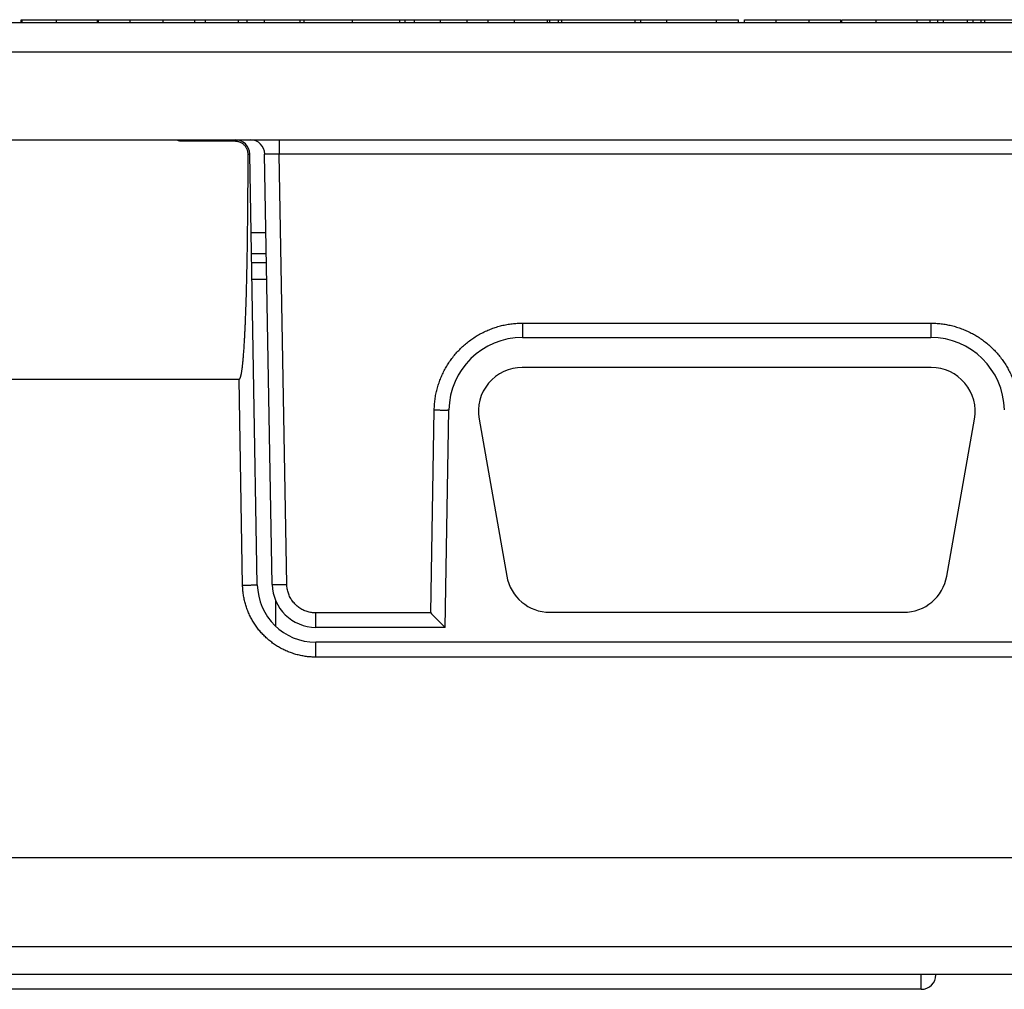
# Model space of a CAD drawing. Header units: inches. Extents: x 0 to 34, y 0 to 22.
# Tile 5 of 38: x 5.8 to 7.1, y 4 to 5.3. Entities that reach past the tile are written whole.
import ezdxf

# ---------------------------------------------------------------- set-up
doc = ezdxf.new("R2010")
doc.units = ezdxf.units.IN
doc.header["$LTSCALE"] = 1.87
doc.header["$MEASUREMENT"] = 0
doc.layers.get('0').update_dxf_attribs({"linetype": 'CONTINUOUS'})

msp = doc.modelspace()

# ---------------------------------------------------------------- linework, layer by layer
at = {"color": 7, "linetype": 'CONTINUOUS'}
for p, q in [((5.8159, 5.2792), (5.8159, 5.2832)), ((5.8159, 5.2832), (6.7804, 5.2832)), ((5.8174, 5.2792), (5.8174, 5.2832)), ((5.8637, 5.2792), (5.8637, 5.2832)), ((5.9187, 5.2792), (5.9187, 5.2832)), ((5.92, 5.2792), (5.92, 5.2832)), ((5.9625, 5.2792), (5.9625, 5.2832)), ((6.007, 5.2792), (6.007, 5.2832)), ((6.0495, 5.2792), (6.0495, 5.2832)), ((6.0638, 5.2792), (6.0638, 5.2832)), ((6.1083, 5.2792), (6.1083, 5.2832)), ((6.1199, 5.2792), (6.1199, 5.2832)), ((6.1433, 5.2792), (6.1433, 5.2832)), ((6.1909, 5.2792), (6.1909, 5.2832)), ((6.1963, 5.2792), (6.1963, 5.2832)), ((6.2614, 5.2792), (6.2614, 5.2832)), ((6.325, 5.2792), (6.325, 5.2832)), ((6.3322, 5.2792), (6.3322, 5.2832)), ((6.3448, 5.2792), (6.3448, 5.2832)), ((6.3798, 5.2792), (6.3798, 5.2832)), ((6.4158, 5.2792), (6.4158, 5.2832)), ((6.4438, 5.2792), (6.4438, 5.2832)), ((6.479, 5.2792), (6.479, 5.2832)), ((6.5236, 5.2792), (6.5236, 5.2832)), ((6.5266, 5.2792), (6.5266, 5.2832)), ((6.5382, 5.2792), (6.5382, 5.2832)), ((6.5426, 5.2792), (6.5426, 5.2832)), ((6.6412, 5.2792), (6.6412, 5.2832)), ((6.6492, 5.2792), (6.6492, 5.2832)), ((6.6841, 5.2792), (6.6841, 5.2832)), ((6.7507, 5.2792), (6.7507, 5.2832)), ((6.7804, 5.2792), (6.7804, 5.2832)), ((6.7884, 5.2792), (6.7884, 5.2832)), ((6.7884, 5.2832), (6.9179, 5.2832)), ((6.8309, 5.2792), (6.8309, 5.2832)), ((6.8754, 5.2792), (6.8754, 5.2832)), ((6.9179, 5.2792), (6.9179, 5.2832)), ((6.9192, 5.2792), (6.9192, 5.2832)), ((6.9192, 5.2832), (7.3196, 5.2832)), ((6.9655, 5.2792), (6.9655, 5.2832)), ((7.0205, 5.2792), (7.0205, 5.2832)), ((7.038, 5.2792), (7.038, 5.2832)), ((7.0481, 5.2792), (7.0481, 5.2832)), ((7.0557, 5.2792), (7.0557, 5.2832)), ((7.0882, 5.2792), (7.0882, 5.2832)), ((7.0958, 5.2792), (7.0958, 5.2832)), ((7.1064, 5.2792), (7.1064, 5.2832)), ((7.1108, 5.2832), (7.1108, 5.2792)), ((4.3964, 5.2792), (7.8046, 5.2792)), ((4.6693, 5.2399), (7.5317, 5.2399)), ((4.3543, 5.1218), (7.8467, 5.1218)), ((6.1037, 5.1197), (6.1037, 5.1218)), ((6.1631, 5.1218), (6.1631, 5.1024)), ((6.1037, 5.1197), (6.0328, 5.1197)), ((6.1335, 4.5238), (6.1234, 5.1024)), ((6.1535, 4.5242), (6.1434, 5.1024)), ((6.1732, 4.5242), (6.1631, 5.1024)), ((7.3654, 5.1024), (6.1631, 5.1024)), ((6.1453, 4.9967), (6.1252, 4.9967)), ((6.1458, 4.9685), (6.1257, 4.9685)), ((6.1259, 4.9567), (6.146, 4.9567)), ((6.1464, 4.9342), (6.1263, 4.9342)), ((6.49, 4.8753), (7.0386, 4.8753)), ((6.49, 4.8753), (6.49, 4.856)), ((7.0386, 4.8753), (7.0386, 4.856)), ((6.49, 4.856), (7.0386, 4.856)), ((7.0394, 4.8157), (6.4896, 4.8157)), ((6.1138, 4.5231), (6.109, 4.7997)), ((6.3666, 4.4858), (6.3713, 4.7587)), ((6.3859, 4.4665), (6.391, 4.7587)), ((6.4315, 4.7465), (6.4687, 4.5355)), ((7.0603, 4.5355), (7.0975, 4.7465)), ((6.158, 4.5028), (6.158, 4.4681)), ((6.5268, 4.4867), (7.0022, 4.4867)), ((6.3666, 4.4858), (6.2123, 4.4858)), ((6.2123, 4.4665), (6.2123, 4.4858)), ((6.3859, 4.4665), (6.2123, 4.4665)), ((7.3163, 4.4465), (6.2122, 4.4465)), ((6.2122, 4.4264), (6.2122, 4.4465)), ((7.3163, 4.4264), (6.2122, 4.4264)), ((4.3543, 4.1572), (7.8467, 4.1572)), ((7.8446, 4.037), (4.3564, 4.037)), ((7.8073, 3.9997), (4.3937, 3.9997)), ((7.026, 3.98), (7.026, 3.9994)), ((7.0456, 3.9978), (7.0457, 3.9994)), ((7.026, 3.98), (5.175, 3.98))]:
    msp.add_line(p, q, dxfattribs=at)
for centre, radius, start, end in [((6.1037, 5.1021), 0.0197, 1, 90), ((6.1238, 5.1021), 0.0197, 1, 88.8872), ((6.49, 4.757), 0.099, 90.0074, 179.0009), ((7.0386, 4.757), 0.099, 1.0073, 90.0008), ((6.4896, 4.7567), 0.059, 90, 190), ((7.0394, 4.7567), 0.059, 350, 90), ((6.5268, 4.5457), 0.059, 190, 270), ((7.0022, 4.5457), 0.059, 270, 350), ((6.2122, 4.5252), 0.0787, 181, 270), ((6.2123, 4.5252), 0.0587, 181, 270), ((7.026, 3.9997), 0.0197, 270, 359)]:
    msp.add_arc(centre, radius, start, end, dxfattribs=at)
for points, knots in [([(6.0328, 5.1197), (6.0322, 5.1197), (6.031, 5.1197), (6.0292, 5.12), (6.0274, 5.1205), (6.0258, 5.1211), (6.0248, 5.1215), (6.0244, 5.1217)], [0, 0, 0, 0, 0.202745, 0.410528, 0.622446, 0.837308, 1, 1, 1, 1]), ([(6.0328, 5.1197), (6.0328, 5.1199), (6.0327, 5.1204), (6.0327, 5.1209), (6.0327, 5.1214), (6.0327, 5.1216), (6.0327, 5.1217), (6.0327, 5.1218)], [0, 0, 0, 0, 0.355714, 0.635787, 0.837575, 0.959307, 1, 1, 1, 1]), ([(6.1211, 5.1022), (6.1211, 5.1028), (6.1211, 5.1039), (6.1208, 5.1056), (6.1204, 5.1072), (6.1199, 5.1088), (6.1191, 5.1104), (6.1182, 5.1119), (6.1172, 5.1133), (6.1161, 5.1146), (6.1148, 5.1157), (6.1134, 5.1168), (6.1119, 5.1177), (6.1103, 5.1184), (6.1087, 5.119), (6.107, 5.1194), (6.1054, 5.1196), (6.1043, 5.1197), (6.1037, 5.1197)], [0, 0, 0, 0, 0.060699, 0.122312, 0.18451, 0.247287, 0.310566, 0.373829, 0.436849, 0.500039, 0.563225, 0.626248, 0.689532, 0.752809, 0.815561, 0.877631, 0.938937, 1, 1, 1, 1]), ([(6.109, 4.7997), (6.109, 4.7997), (6.1091, 4.7997), (6.1093, 4.7998), (6.1095, 4.7999), (6.1096, 4.8001), (6.1098, 4.8002), (6.1099, 4.8004), (6.1101, 4.8007), (6.1102, 4.801), (6.1104, 4.8013), (6.1105, 4.8016), (6.1107, 4.802), (6.1108, 4.8024), (6.111, 4.8029), (6.1112, 4.8034), (6.1113, 4.804), (6.1115, 4.8046), (6.1116, 4.8053), (6.1118, 4.806), (6.112, 4.8069), (6.1121, 4.8078), (6.1123, 4.8087), (6.1125, 4.8098), (6.1127, 4.8109), (6.1129, 4.8122), (6.1131, 4.8136), (6.1133, 4.8151), (6.1135, 4.8167), (6.1137, 4.8184), (6.1139, 4.8203), (6.1141, 4.8224), (6.1143, 4.8247), (6.1146, 4.8271), (6.1148, 4.8298), (6.115, 4.8327), (6.1153, 4.8358), (6.1155, 4.8392), (6.1158, 4.8429), (6.116, 4.847), (6.1163, 4.8513), (6.1166, 4.856), (6.1168, 4.8612), (6.1171, 4.8667), (6.1174, 4.8727), (6.1177, 4.8793), (6.1179, 4.8864), (6.1182, 4.894), (6.1185, 4.9024), (6.1188, 4.9114), (6.1191, 4.9212), (6.1193, 4.9318), (6.1196, 4.9433), (6.1198, 4.9558), (6.1201, 4.9694), (6.1203, 4.9841), (6.1205, 5), (6.1207, 5.0174), (6.1209, 5.0362), (6.121, 5.0566), (6.1211, 5.0788), (6.1211, 5.0942), (6.1211, 5.1022)], [0, 0, 0, 0, 0.000503, 0.001074, 0.001727, 0.002458, 0.00324, 0.00409, 0.005032, 0.006068, 0.007202, 0.008446, 0.009808, 0.011297, 0.012926, 0.014705, 0.016646, 0.018763, 0.021072, 0.023587, 0.026326, 0.029308, 0.032554, 0.036085, 0.039926, 0.044102, 0.048641, 0.053574, 0.058934, 0.064757, 0.071081, 0.077948, 0.085405, 0.093499, 0.102285, 0.11182, 0.122166, 0.133393, 0.145573, 0.158785, 0.173117, 0.188661, 0.205519, 0.2238, 0.243624, 0.26512, 0.288426, 0.313696, 0.341092, 0.370793, 0.402993, 0.437901, 0.47575, 0.516796, 0.561317, 0.609619, 0.662037, 0.718937, 0.78072, 0.847827, 0.920742, 1, 1, 1, 1]), ([(6.1211, 5.1022), (6.1214, 5.1022), (6.1218, 5.1022), (6.1223, 5.1023), (6.1228, 5.1023), (6.1231, 5.1023), (6.1233, 5.1024), (6.1234, 5.1024), (6.1234, 5.1024)], [0, 0, 0, 0, 0.302862, 0.552035, 0.746543, 0.885828, 0.969839, 1, 1, 1, 1]), ([(6.1631, 5.1024), (6.1625, 5.1024), (6.1613, 5.1024), (6.1595, 5.1025), (6.1578, 5.1025), (6.156, 5.1025), (6.1544, 5.1025), (6.1528, 5.1025), (6.1513, 5.1026), (6.1499, 5.1026), (6.1486, 5.1026), (6.1475, 5.1026), (6.1464, 5.1025), (6.1456, 5.1025), (6.1448, 5.1025), (6.1443, 5.1025), (6.1438, 5.1025), (6.1436, 5.1024), (6.1434, 5.1024), (6.1434, 5.1024)], [0, 0, 0, 0, 0.092302, 0.183758, 0.273646, 0.361193, 0.445634, 0.526247, 0.602363, 0.673352, 0.738618, 0.797593, 0.849762, 0.894692, 0.932021, 0.961426, 0.982635, 0.995478, 1, 1, 1, 1]), ([(6.3713, 4.7587), (6.3714, 4.7611), (6.3716, 4.7658), (6.3723, 4.7728), (6.3735, 4.7798), (6.3751, 4.7867), (6.3771, 4.7935), (6.3795, 4.8002), (6.3823, 4.8067), (6.3855, 4.8131), (6.3891, 4.8192), (6.393, 4.8251), (6.3972, 4.8308), (6.4018, 4.8362), (6.4067, 4.8414), (6.412, 4.8462), (6.4174, 4.8507), (6.4232, 4.8548), (6.4292, 4.8587), (6.4354, 4.8621), (6.4418, 4.8652), (6.4484, 4.8679), (6.4551, 4.8702), (6.4619, 4.8721), (6.4689, 4.8735), (6.4759, 4.8746), (6.4829, 4.8752), (6.4876, 4.8753), (6.49, 4.8753)], [0, 0, 0, 0, 0.038211, 0.076568, 0.11501, 0.153485, 0.191945, 0.230398, 0.268883, 0.307407, 0.345936, 0.384449, 0.422945, 0.46143, 0.499915, 0.538407, 0.576898, 0.61538, 0.653869, 0.692387, 0.730915, 0.76941, 0.807876, 0.846359, 0.884868, 0.923351, 0.961748, 1, 1, 1, 1]), ([(7.0386, 4.8753), (7.0409, 4.8753), (7.0456, 4.8752), (7.0526, 4.8746), (7.0597, 4.8735), (7.0666, 4.8721), (7.0734, 4.8702), (7.0801, 4.8679), (7.0867, 4.8652), (7.0931, 4.8621), (7.0993, 4.8587), (7.1053, 4.8549), (7.1111, 4.8507), (7.1166, 4.8462), (7.1218, 4.8414), (7.1267, 4.8363), (7.1313, 4.8309), (7.1356, 4.8252), (7.1395, 4.8193), (7.143, 4.8131), (7.1462, 4.8068), (7.149, 4.8002), (7.1514, 4.7936), (7.1534, 4.7867), (7.155, 4.7798), (7.1562, 4.7728), (7.157, 4.7658), (7.1572, 4.7611), (7.1572, 4.7587)], [0, 0, 0, 0, 0.038203, 0.076552, 0.114987, 0.153455, 0.191909, 0.230356, 0.268837, 0.307356, 0.345882, 0.384391, 0.422885, 0.461369, 0.499853, 0.538346, 0.576838, 0.615322, 0.653814, 0.692337, 0.730869, 0.76937, 0.807841, 0.84633, 0.884846, 0.923335, 0.96174, 1, 1, 1, 1]), ([(6.109, 4.7997), (5.9544, 4.7997), (5.6459, 4.7997), (5.1842, 4.7997), (4.877, 4.7997), (4.7238, 4.7997)], [0, 0, 0, 0, 0.334764, 0.668098, 1, 1, 1, 1]), ([(6.3713, 4.7587), (6.3719, 4.7587), (6.3731, 4.7587), (6.3749, 4.7587), (6.3767, 4.7587), (6.3784, 4.7586), (6.3801, 4.7586), (6.3817, 4.7586), (6.3832, 4.7586), (6.3845, 4.7586), (6.3858, 4.7586), (6.387, 4.7586), (6.388, 4.7586), (6.3889, 4.7586), (6.3896, 4.7586), (6.3902, 4.7587), (6.3906, 4.7587), (6.3908, 4.7587), (6.391, 4.7587), (6.391, 4.7587)], [0, 0, 0, 0, 0.092232, 0.183675, 0.273548, 0.361084, 0.445538, 0.526189, 0.602349, 0.67337, 0.738647, 0.797625, 0.849801, 0.894733, 0.93204, 0.961408, 0.982595, 0.995444, 1, 1, 1, 1]), ([(6.1138, 4.5231), (6.1144, 4.5232), (6.1156, 4.5232), (6.1174, 4.5232), (6.1192, 4.5233), (6.1209, 4.5233), (6.1225, 4.5233), (6.1241, 4.5234), (6.1256, 4.5234), (6.127, 4.5235), (6.1283, 4.5235), (6.1295, 4.5236), (6.1305, 4.5236), (6.1314, 4.5236), (6.1321, 4.5237), (6.1327, 4.5237), (6.1331, 4.5238), (6.1333, 4.5238), (6.1335, 4.5238), (6.1335, 4.5238)], [0, 0, 0, 0, 0.092207, 0.183631, 0.273489, 0.361017, 0.445466, 0.526116, 0.602279, 0.673306, 0.738591, 0.797578, 0.849764, 0.894706, 0.932022, 0.961397, 0.98259, 0.995443, 1, 1, 1, 1]), ([(6.2122, 4.4264), (6.2101, 4.4264), (6.2058, 4.4266), (6.1995, 4.4272), (6.1932, 4.4282), (6.187, 4.4297), (6.1809, 4.4315), (6.1749, 4.4337), (6.1691, 4.4363), (6.1635, 4.4393), (6.158, 4.4426), (6.1528, 4.4463), (6.1479, 4.4503), (6.1432, 4.4546), (6.1388, 4.4592), (6.1347, 4.4641), (6.1309, 4.4692), (6.1275, 4.4746), (6.1244, 4.4802), (6.1217, 4.4859), (6.1194, 4.4919), (6.1175, 4.4979), (6.1159, 4.5041), (6.1148, 4.5104), (6.114, 4.5168), (6.1138, 4.521), (6.1138, 4.5231)], [0, 0, 0, 0, 0.041737, 0.083427, 0.12508, 0.166717, 0.208356, 0.25, 0.291645, 0.333287, 0.374925, 0.41656, 0.458192, 0.499825, 0.54146, 0.583096, 0.624729, 0.666358, 0.707984, 0.749614, 0.791258, 0.832925, 0.874629, 0.916373, 0.958163, 1, 1, 1, 1]), ([(6.1535, 4.5242), (6.1535, 4.5242), (6.1537, 4.5242), (6.1539, 4.5241), (6.1544, 4.5241), (6.1549, 4.5241), (6.1557, 4.5241), (6.1565, 4.5241), (6.1576, 4.5241), (6.1587, 4.5241), (6.16, 4.5241), (6.1614, 4.5241), (6.1629, 4.5241), (6.1645, 4.5241), (6.1661, 4.5241), (6.1679, 4.5241), (6.1696, 4.5241), (6.1714, 4.5242), (6.1726, 4.5242), (6.1732, 4.5242)], [0, 0, 0, 0, 0.004557, 0.017409, 0.0386, 0.067974, 0.105288, 0.150227, 0.202411, 0.261395, 0.326677, 0.397702, 0.473864, 0.554514, 0.638964, 0.726493, 0.816355, 0.907784, 1, 1, 1, 1]), ([(6.2123, 4.4858), (6.2113, 4.4858), (6.2093, 4.4859), (6.2063, 4.4862), (6.2034, 4.4868), (6.2004, 4.4876), (6.1976, 4.4887), (6.1948, 4.4899), (6.1921, 4.4914), (6.1895, 4.4931), (6.1871, 4.4949), (6.1849, 4.497), (6.1828, 4.4992), (6.1809, 4.5016), (6.1791, 4.5041), (6.1776, 4.5068), (6.1763, 4.5095), (6.1752, 4.5124), (6.1744, 4.5153), (6.1737, 4.5183), (6.1733, 4.5212), (6.1732, 4.5232), (6.1732, 4.5242)], [0, 0, 0, 0, 0.048689, 0.097948, 0.147678, 0.197776, 0.248129, 0.298623, 0.349138, 0.399555, 0.449794, 0.499928, 0.550063, 0.600308, 0.650735, 0.701264, 0.751774, 0.802148, 0.852268, 0.902019, 0.951297, 1, 1, 1, 1]), ([(6.3666, 4.4858), (6.3673, 4.4851), (6.3687, 4.4836), (6.3708, 4.4815), (6.3729, 4.4794), (6.3748, 4.4775), (6.3766, 4.4757), (6.3782, 4.4741), (6.3797, 4.4726), (6.3809, 4.4713), (6.382, 4.4702), (6.383, 4.4693), (6.3838, 4.4685), (6.3845, 4.4678), (6.385, 4.4673), (6.3854, 4.4669), (6.3857, 4.4667), (6.3858, 4.4665), (6.3859, 4.4665), (6.3859, 4.4665)], [0, 0, 0, 0, 0.113679, 0.224599, 0.33095, 0.431372, 0.524057, 0.60811, 0.683284, 0.749301, 0.806565, 0.855607, 0.896632, 0.930053, 0.956513, 0.976389, 0.989912, 0.997506, 1, 1, 1, 1])]:
    msp.add_open_spline(points, degree=3, knots=knots, dxfattribs=at)

doc.saveas('drawing.dxf')
